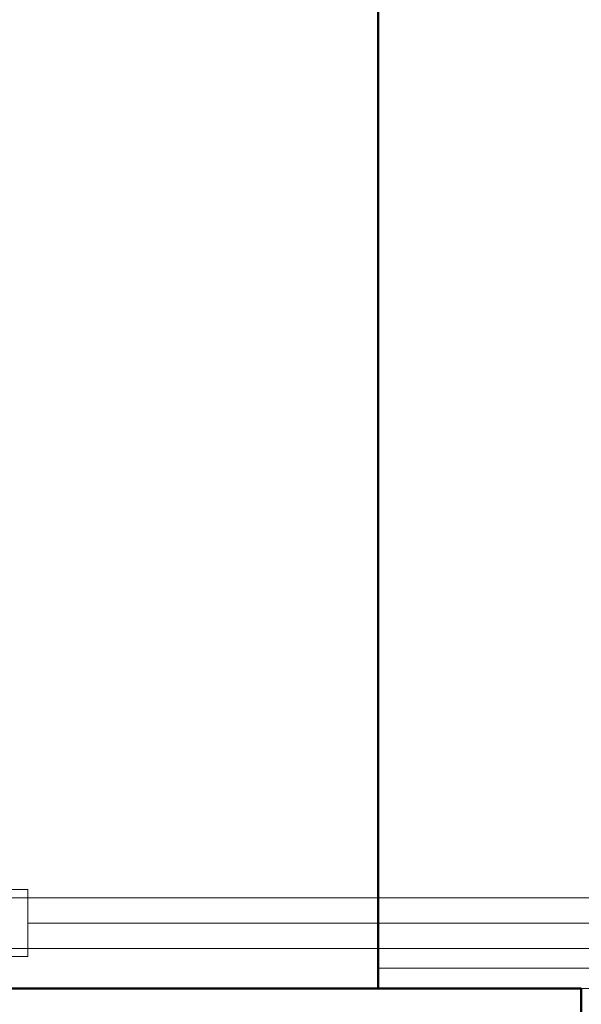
# Model space of a CAD drawing. Header units: millimetres. Extents: x -7237 to 20224, y 4737 to 43478.
# Tile 12 of 88: x 8444 to 8720, y 35768 to 36253. Entities that reach past the tile are written whole.
import ezdxf

# ---------------------------------------------------------------- set-up
doc = ezdxf.new("R2010")
doc.units = ezdxf.units.MM
doc.linetypes.add('ADSK_Осевая', pattern=[700, 500, -100, 0, -100])
doc.linetypes.add('ADSK_Скрыто', pattern=[300, 150, -150])
for name, color, linetype, lineweight in [('A-COLS-____-MCUT', 52, 'Continuous', 50), ('A-COLS-____-OTLN', 52, 'Continuous', 20), ('A-DETL-____-HDLN', 90, 'ADSK_Скрыто', 9), ('A-WALL-____-MCUT', 113, 'Continuous', 50), ('A-WALL-____-OTLN', 113, 'Continuous', 20), ('I-FURN-____-MCUT', 30, 'Continuous', 9), ('I-FURN-____-OTLN', 30, 'Continuous', 20), ('P-PIPE-____-CNTR', 3, 'ADSK_Осевая', 20), ('P-PIPE-____-OTLN', 3, 'Continuous', 20)]:
    doc.layers.add(name, color=color, linetype=linetype, lineweight=lineweight)

# ---------------------------------------------------------------- blocks, each defined once
blk = doc.blocks.new('Прямая форма - 83 new-609483-В_Этаж 02_Водопровод')
at = {"layer": 'A-COLS-____-MCUT', "color": 53}
for p, q in [((150, 150), (-150, 150)), ((-150, 150), (-150, -150)), ((150, -150), (150, 150)), ((-150, -150), (150, -150))]:
    blk.add_line(p, q, dxfattribs=at)
blk = doc.blocks.new('Прямая форма - CRE - 002-609484-В_Этаж 02_Водопровод')
blk.add_blockref('Прямая форма - 83 new-609483-В_Этаж 02_Водопровод', (0, 0))
blk = doc.blocks.new('Прямая форма - 83 new-610258-В_Этаж 02_Водопровод')
at = {"layer": 'A-WALL-____-MCUT', "color": 53}
for p, q in [((300, 0), (300, -200)), ((300, -200), (1900, -200))]:
    blk.add_line(p, q, dxfattribs=at)
blk = doc.blocks.new('Прямая форма - SW - 008-610259-В_Этаж 02_Водопровод')
blk.add_blockref('Прямая форма - 83 new-610258-В_Этаж 02_Водопровод', (0, 0))
blk = doc.blocks.new('Прямая форма - 83 new-610895-В_Этаж 02_Водопровод')
at = {"layer": 'I-FURN-____-MCUT', "color": 133}
for p, q in [((10, 0), (0, 0)), ((0, 0), (0, -2086.55)), ((10, -2086.55), (10, 0))]:
    blk.add_line(p, q, dxfattribs=at)
blk = doc.blocks.new('Прямая форма - FU - 053-610896-В_Этаж 02_Водопровод')
blk.add_blockref('Прямая форма - 83 new-610895-В_Этаж 02_Водопровод', (0, 0))
blk = doc.blocks.new('83 new_ifc_RVT-1-В_Этаж 02_Водопровод')
at = {"layer": 'A-COLS-____-OTLN', "color": 253, "lineweight": 20}
blk.add_blockref('Прямая форма - CRE - 002-609484-В_Этаж 02_Водопровод', (21060.28, 35625.83), dxfattribs=at)
at = {"layer": 'A-WALL-____-OTLN', "color": 253, "lineweight": 20, "rotation": 90}
blk.add_blockref('Прямая форма - SW - 008-610259-В_Этаж 02_Водопровод', (20910.28, 35475.83), dxfattribs=at)
at = {"layer": 'I-FURN-____-OTLN', "color": 253, "lineweight": 20, "rotation": 90}
blk.add_blockref('Прямая форма - FU - 053-610896-В_Этаж 02_Водопровод', (21110.28, 35775.83), dxfattribs=at)
blk = doc.blocks.new('ADSK_Полипропилен_Отвод - Универсальный-V27-В_Этаж 02_Водопровод')
at = {"layer": 'A-DETL-____-HDLN', "color": 210}
for p, q in [((-33, 15.94), (-33, -16.5)), ((-33, -16.5), (-27.35, -16.5))]:
    blk.add_line(p, q, dxfattribs=at)
at = {"layer": 'P-PIPE-____-OTLN', "color": 220}
for p, q in [((-16.5, 33), (-16.5, 16.5)), ((16.5, 33), (-16.5, 33)), ((16.5, 0), (16.5, 33)), ((-16.5, 16.5), (-33, 16.5)), ((-33, 16.5), (-33, 15.94)), ((-27.3, -16.5), (0, -16.5))]:
    blk.add_line(p, q, dxfattribs=at)
at = {"layer": 'P-PIPE-____-OTLN', "color": 220, "flags": 128}
blk.add_lwpolyline([(0, -16.5), (0.66, -16.49), (1.32, -16.45), (1.98, -16.38), (2.63, -16.29), (3.28, -16.17), (3.92, -16.03), (4.56, -15.86), (5.19, -15.66), (5.81, -15.44), (6.43, -15.2), (7.03, -14.93), (7.62, -14.64), (8.2, -14.32), (8.76, -13.98), (9.32, -13.62), (9.85, -13.23), (10.38, -12.83), (10.88, -12.4), (11.37, -11.96), (11.84, -11.5), (12.29, -11.01), (12.72, -10.51), (13.13, -10), (13.52, -9.46), (13.88, -8.91), (14.23, -8.35), (14.55, -7.78), (14.85, -7.19), (15.13, -6.59), (15.38, -5.98), (15.61, -5.36), (15.81, -4.73), (15.98, -4.09), (16.13, -3.45), (16.26, -2.8), (16.36, -2.15), (16.43, -1.5), (16.48, -0.84), (16.5, -0.18), (16.5, 0)], dxfattribs=at)
at = {"layer": 'P-PIPE-____-OTLN', "color": 220}
blk.add_open_spline([(0, 0), (-1.07, 1.05), (-3.17, 3.18), (-5.78, 5.78), (-7.54, 7.54), (-8.53, 8.52), (-9.25, 9.25), (-9.96, 9.96), (-10.65, 10.65), (-11.33, 11.32), (-11.98, 11.98), (-12.6, 12.6), (-13.2, 13.2), (-13.77, 13.76), (-14.29, 14.29), (-14.76, 14.77), (-15.21, 15.21), (-15.6, 15.59), (-15.91, 15.91), (-16.16, 16.17), (-16.4, 16.42), (-16.49, 16.5), (-16.5, 16.5)], degree=3, knots=[0, 0, 0, 0, 0.142857, 0.285714, 0.357143, 0.392857, 0.428571, 0.464286, 0.5, 0.535714, 0.571429, 0.607143, 0.642857, 0.678571, 0.714286, 0.75, 0.785714, 0.821429, 0.857143, 0.892857, 0.928571, 1, 1, 1, 1], dxfattribs=at)

msp = doc.modelspace()

# ---------------------------------------------------------------- linework, layer by layer
at = {"layer": 'P-PIPE-____-CNTR', "color": 220}
msp.add_line((8447.56, 35808.03), (9080.78, 35808.03), dxfattribs=at)
at = {"layer": 'P-PIPE-____-OTLN', "color": 220}
for p, q in [((9080.78, 35820.53), (8427.56, 35820.53)), ((8427.56, 35795.53), (9080.78, 35795.53))]:
    msp.add_line(p, q, dxfattribs=at)

# ---------------------------------------------------------------- block references
at = {"lineweight": 9}
msp.add_blockref('83 new_ifc_RVT-1-В_Этаж 02_Водопровод', (-12490.07, 0), dxfattribs=at)
at = {"layer": 'A-DETL-____-HDLN', "color": 210, "rotation": 270}
msp.add_blockref('ADSK_Полипропилен_Отвод - Универсальный-V27-В_Этаж 02_Водопровод', (8414.56, 35808.03), dxfattribs=at)

doc.saveas('drawing.dxf')
